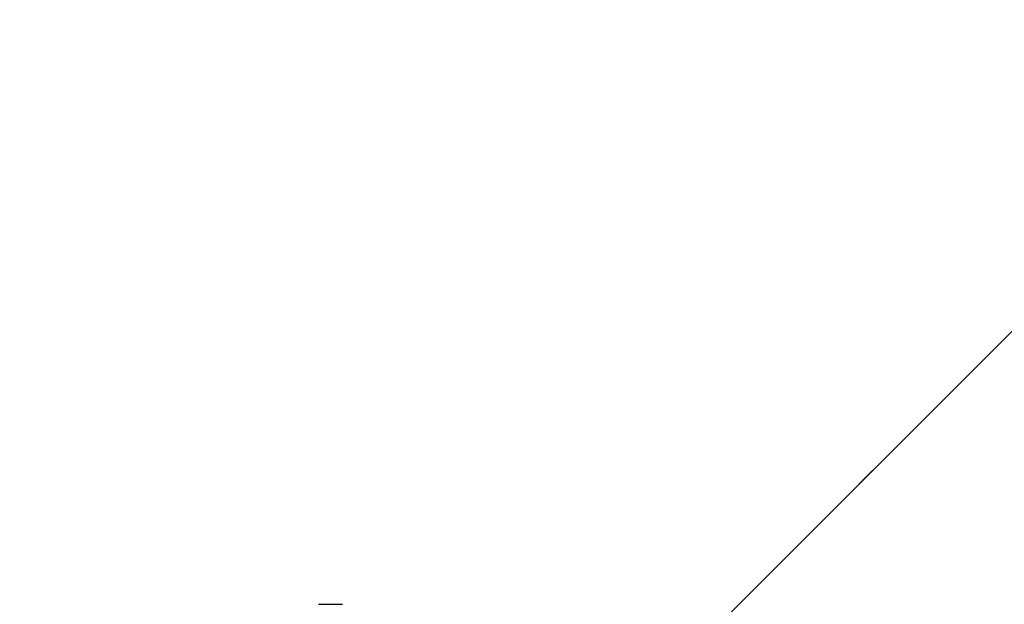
# Model space of a CAD drawing. Header units: millimetres. Extents: x -42 to 129, y -23 to 94.
# Tile 13 of 256: x -26 to -21, y 26 to 29. Entities that reach past the tile are written whole.
import ezdxf

# ---------------------------------------------------------------- set-up
doc = ezdxf.new("R2010")
doc.units = ezdxf.units.MM
doc.layers.add('NEGRO', color=7, linetype='Continuous')
doc.layers.add('NOGAL', color=7, linetype='Continuous')

msp = doc.modelspace()

# ---------------------------------------------------------------- linework, layer by layer
at = {"layer": 'NEGRO', "color": 254, "true_color": 0xcbd2ef, "extrusion": (0, -1, 0)}
msp.add_arc((-28.5503, 167.5, -25.9917), 4, 345.8525, 0, dxfattribs=at)
msp.add_arc((-28.5503, 167.5, -25.9917), 4, 345.8525, 0, dxfattribs=at)
at = {"layer": 'NEGRO', "color": 254, "true_color": 0xcbd2ef}
for points in [[(-13.0503, 35.4917, -175), (-31.0503, 17.4917, -175)], [(-13.0503, 35.4917, -175), (-31.0503, 17.4917, -175)], [(-13.0503, 35.4917, 175), (-31.0503, 17.4917, 175)], [(-31.0503, 17.4917, 175), (-13.0503, 35.4917, 175)], [(-24.5503, 23.9917, -173.5), (-13.0503, 35.4917, -173.5)], [(-13.0503, 35.4917, 173.5), (-24.5503, 23.9917, 173.5)], [(-13.0503, 35.4917, 173.5), (-24.5503, 23.9917, 173.5)], [(-13.0503, 35.4917, -173.5), (-24.5503, 23.9917, -173.5)], [(-22.0503, 26.4917, -175), (-22.0503, 26.4917, -173.5)], [(-22.0503, 26.4917, 173.5), (-22.0503, 26.4917, 175)]]:
    msp.add_open_spline(points, degree=1, dxfattribs=at)
at = {"layer": 'NOGAL', "color": 254, "true_color": 0xcbd2ef}
for points in [[(10.9914, 22.7638, 180), (-28.6066, 62.3618, 180)], [(-28.6066, 62.3618, 180), (10.9914, 22.7638, 180)], [(8.1629, 19.9353, 180), (-31.435, 59.5333, 180)], [(5.3345, 17.1069, 180), (-34.2635, 56.7049, 180)], [(5.3345, 17.1069, 180), (-34.2635, 56.7049, 180)], [(5.3345, 53.8765, -180), (-34.2635, 14.2785, -180)], [(-34.2635, 14.2785, -180), (5.3345, 53.8765, -180)], [(8.1629, 51.048, -180), (-31.435, 11.4501, -180)], [(-28.6066, 8.6216, -180), (10.9914, 48.2196, -180)], [(-28.6066, 8.6216, -180), (10.9914, 48.2196, -180)], [(-34.2635, 14.2785, 180), (-13.0503, 35.4917, 180)], [(-13.0503, 35.4917, 180), (-34.2635, 14.2785, 180)], [(-13.0503, 35.4917), (-34.2635, 14.2785)], [(-13.0503, 35.4917, 123.4), (-28.9602, 19.5818, 123.4)], [(-28.9602, 19.5818, 173.4), (-13.0503, 35.4917, 173.4)], [(-13.0503, 35.4917, 173.4), (-28.9602, 19.5818, 173.4)], [(-28.9602, 19.5818, 123.4), (-13.0503, 35.4917, 123.4)], [(-11.636, 34.0775, 173.4), (-27.5459, 18.1676, 173.4)], [(-27.5459, 18.1676, 123.4), (-11.636, 34.0775, 123.4)], [(-31.435, 11.4501, 180), (-10.2218, 32.6633, 180)], [(-10.2218, 32.6633, 148.4), (-28.253, 14.632, 148.4)], [(-10.2218, 32.6633, 173.4), (-26.1317, 16.7534, 173.4)], [(-26.1317, 16.7534, 123.4), (-10.2218, 32.6633, 123.4)], [(-26.1317, 16.7534, 173.4), (-10.2218, 32.6633, 173.4)], [(-10.2218, 32.6633, 123.4), (-26.1317, 16.7534, 123.4)], [(-7.3934, 29.8348, 180), (-28.6066, 8.6216, 180)], [(-7.3934, 29.8348, 180), (-28.6066, 8.6216, 180)], [(-7.3934, 29.8348), (-28.6066, 8.6216)]]:
    msp.add_open_spline(points, degree=1, dxfattribs=at)

doc.saveas('drawing.dxf')
